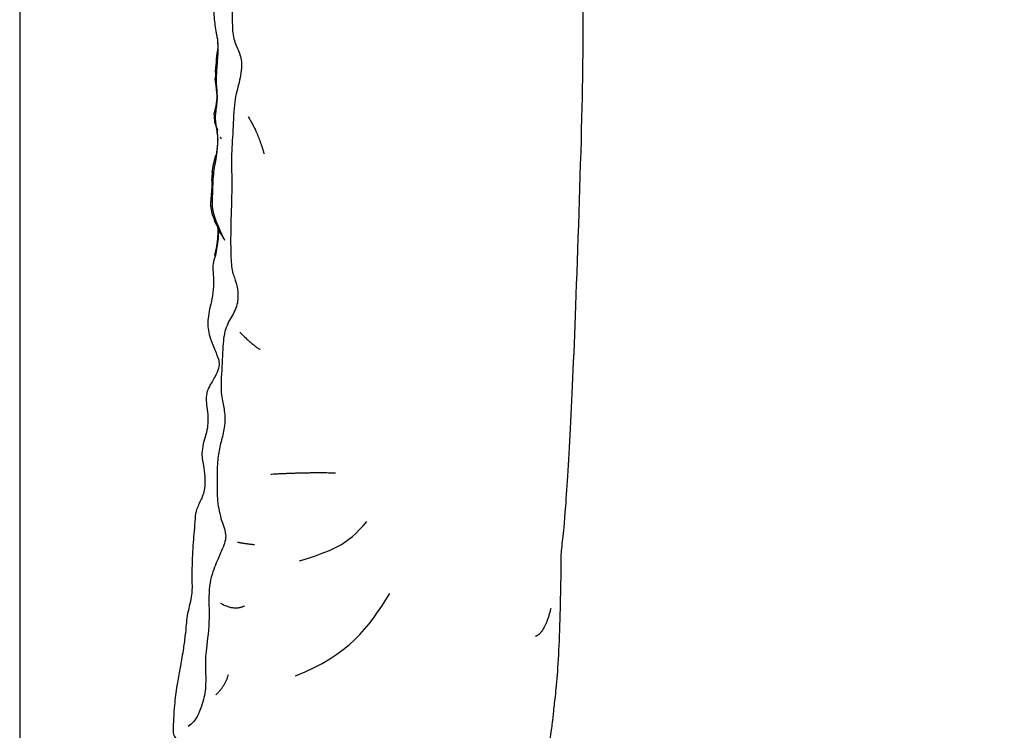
# Model space of a CAD drawing. Header units: millimetres. Extents: x -31695 to -21031, y -2517 to 7253.
# Tile 26 of 77: x -31695 to -30997, y 4630 to 5134. Entities that reach past the tile are written whole.
import ezdxf

# ---------------------------------------------------------------- set-up
doc = ezdxf.new("R2010")
doc.units = ezdxf.units.MM
doc.layers.add('2d', color=7, linetype='Continuous', true_color=0x000000)
doc.layers.add('layout', color=7, linetype='Continuous', true_color=0x717171)

msp = doc.modelspace()

# ---------------------------------------------------------------- linework, layer by layer
at = {"layer": '2d', "linetype": 'Continuous', "lineweight": -3}
for points, degree in [([(-31405.3, 5200.57), (-31420.64, 5202.05), (-31431.69, 5206.24), (-31445.51, 5205.82), (-31457.88, 5205.55), (-31464.01, 5205.62), (-31466.64, 5208.02), (-31491.33, 5209.58), (-31503.47, 5210.27), (-31519.49, 5211.14), (-31545, 5210.02), (-31554.3, 5206.72), (-31560.41, 5201.94), (-31561.86, 5195.23), (-31561.37, 5183.28), (-31559.28, 5161.38), (-31557.31, 5141.91), (-31556.68, 5130.14), (-31554.21, 5119.86), (-31554.22, 5110.08), (-31555.38, 5098.69), (-31555.68, 5088.66), (-31554.31, 5078.3), (-31556.34, 5067.58), (-31556.17, 5060.22), (-31553.98, 5051.18), (-31555.4, 5036.8), (-31557.83, 5025.11), (-31558.14, 5010.16), (-31558.83, 5002.48), (-31557.35, 4993.99), (-31549.57, 4977.92)], 3), ([(-31549.2, 5203.83), (-31551.14, 5199.81), (-31548.21, 5194.24), (-31545.26, 5183.12), (-31544.54, 5165.88), (-31544.08, 5134.6), (-31543.93, 5121.39), (-31539.73, 5113.04), (-31536.51, 5104), (-31539, 5089.27), (-31542.9, 5077.87), (-31543.42, 5055.35), (-31545.07, 5036.86), (-31544.07, 5016.84), (-31545.29, 4987.79), (-31545.27, 4970.83), (-31544.83, 4956.79), (-31541.75, 4949.56), (-31539.79, 4941.35), (-31540.19, 4930.79), (-31546.32, 4921.06), (-31550.63, 4911.2), (-31550.89, 4894.1), (-31552.67, 4871.44), (-31550.57, 4861.29), (-31548.74, 4852.11), (-31550.26, 4840.57), (-31553.18, 4831.26), (-31554.84, 4820.7), (-31554.82, 4807.21), (-31555.08, 4792.9), (-31551.85, 4778.02), (-31547.24, 4767.86), (-31551.69, 4757.44), (-31556.69, 4746.19), (-31561.56, 4731.87), (-31559.71, 4706.29), (-31563.31, 4684.05), (-31563.16, 4674.18), (-31562.58, 4658.47), (-31565.49, 4648.05), (-31569.39, 4636.93), (-31575.38, 4632.63)], 3), ([(-31380.98, 4605.6), (-31380.05, 4605.22), (-31375.73, 4603.68), (-31371.48, 4602.42), (-31366.98, 4601.82), (-31363.76, 4601.49), (-31357.99, 4601.18), (-31354.36, 4601.05), (-31349.43, 4600.88), (-31342.99, 4600.66), (-31339.49, 4600.63), (-31333.29, 4601.44), (-31330.49, 4602.12), (-31326.27, 4603.88), (-31324.97, 4604.73), (-31321.67, 4607.38), (-31320.66, 4608.46), (-31319.63, 4612.93), (-31319.37, 4615.06), (-31319.42, 4619.81), (-31318.79, 4622.79), (-31317.42, 4630.94), (-31317.04, 4634.76), (-31316.19, 4643.28), (-31314.77, 4654.54), (-31313.01, 4673.51), (-31311.72, 4699.37), (-31311.05, 4733.85), (-31310.58, 4745.42), (-31311.2, 4752.6), (-31309.63, 4765.27), (-31307.96, 4781.17), (-31303.88, 4844.48), (-31300.12, 4935.25), (-31294.76, 5095.19), (-31295.47, 5158.77), (-31296.11, 5170.91), (-31296.07, 5176.44), (-31296.07, 5179.48), (-31296.35, 5182.99)], 3), ([(-31556.27, 5091.36), (-31556.13, 5092.52), (-31556, 5093.68)], 2), ([(-31556.27, 5091.36), (-31555.87, 5088.36), (-31555.46, 5085.37)], 2), ([(-31532.92, 5065.7), (-31525.99, 5054.86), (-31521.52, 5039.1)], 2), ([(-31552.43, 5050.88), (-31552.43, 5050.98), (-31552.43, 5051.07)], 2), ([(-31551.95, 5049.92), (-31552.19, 5050.49), (-31552.43, 5051.07)], 2), ([(-31558.54, 5020.3), (-31558.51, 5017.28), (-31558.47, 5014.26)], 2), ([(-31559.45, 5002.12), (-31558.92, 4999.11), (-31558.4, 4996.1)], 2), ([(-31558.4, 4996.1), (-31557.1, 4993.21), (-31555.81, 4990.32)], 2), ([(-31553.82, 4987.07), (-31553.84, 4981.49), (-31555.01, 4971.1), (-31556.62, 4964.71), (-31558.34, 4960.39), (-31557.48, 4953.37), (-31557.08, 4945.61), (-31558.37, 4935.68), (-31560.31, 4929.23), (-31561.35, 4921.67), (-31561.57, 4918.32), (-31560.97, 4912.32), (-31559.25, 4906.78), (-31554.67, 4895.77), (-31553.24, 4891.56), (-31553.6, 4887.1), (-31555.84, 4881.47), (-31561.03, 4873.25), (-31562.04, 4870.25), (-31562.91, 4865.42), (-31562.1, 4859.65), (-31561.19, 4852.29), (-31561.41, 4846.4), (-31562.55, 4839.82), (-31564.83, 4833.38), (-31565.88, 4826.33), (-31565.33, 4821.6), (-31564.2, 4816.79), (-31563.18, 4807.34), (-31564.05, 4799.59), (-31564.8, 4796.76), (-31569.35, 4787.44), (-31570.38, 4782.93), (-31570.94, 4773.42), (-31571.69, 4765.24), (-31572.26, 4757.54), (-31572.78, 4744.65), (-31572.73, 4735.6), (-31572.55, 4729.53), (-31573, 4725.11), (-31574.52, 4717.96), (-31576.36, 4711.24), (-31576.7, 4704.92), (-31577.51, 4697.63), (-31578.99, 4685.92), (-31580.11, 4680.5), (-31581.58, 4671.16), (-31583.77, 4659.26), (-31584.51, 4653.71), (-31585.3, 4646.09), (-31585.9, 4635.54), (-31586.29, 4628.79), (-31585.42, 4625.76), (-31582.47, 4622.12), (-31578.7, 4619.93), (-31575.48, 4618.65), (-31567.88, 4617.03), (-31554.64, 4615.53), (-31538.82, 4614.62), (-31512.73, 4614.3), (-31500.36, 4614.73), (-31483.38, 4615.98), (-31473.31, 4617.42), (-31470.35, 4617.91)], 3), ([(-31556.08, 4990.25), (-31556.46, 4991.44), (-31556.85, 4992.63)], 2), ([(-31554.17, 4986.68), (-31553.82, 4986.04), (-31553.47, 4985.39)], 2), ([(-31553.48, 4984.94), (-31553.47, 4985.12), (-31553.45, 4985.29)], 2), ([(-31551.72, 4982.65), (-31551.75, 4982.25), (-31551.77, 4981.86)], 2), ([(-31551.19, 4981.23), (-31551.46, 4981.94), (-31551.72, 4982.64)], 2), ([(-31549.99, 4978.79), (-31550.38, 4979.45), (-31550.76, 4980.11)], 2), ([(-31538.65, 4912.62), (-31530.73, 4904.24), (-31524.31, 4900.29)], 2), ([(-31516.83, 4811.84), (-31492.14, 4813.28), (-31470.9, 4812.76)], 2), ([(-31496.5, 4750.28), (-31474.29, 4757.14), (-31462.44, 4761.07), (-31448.63, 4778.28)], 3), ([(-31540.4, 4763.64), (-31535.94, 4762.59), (-31528.33, 4761.8)], 2), ([(-31499.36, 4668.57), (-31460.86, 4683.78), (-31448.04, 4702.47), (-31432.27, 4727.06)], 3), ([(-31552.54, 4720.3), (-31542.76, 4714.57), (-31535.32, 4718.38)], 2), ([(-31318.21, 4716.5), (-31322.19, 4699.76), (-31328.98, 4696.58)], 2), ([(-31555.86, 4655.05), (-31549.06, 4661.18), (-31546.74, 4669.66)], 2)]:
    msp.add_open_spline(points, degree=degree, dxfattribs=at)
for points, knots in [([(-31556.06, 5097.04), (-31555.76, 5100.02), (-31555.46, 5103.01), (-31555.42, 5102.84), (-31555.38, 5102.68), (-31555.23, 5105.62), (-31555.08, 5108.57), (-31554.59, 5111.46), (-31554.1, 5114.36), (-31554.22, 5117.25), (-31554.35, 5120.15), (-31554.91, 5123), (-31555.47, 5125.85)], [-1, -1, -1, 0, 0, 1, 1, 2, 2, 3, 3, 4, 4, 5, 5, 5]), ([(-31556.05, 5097.05), (-31556.06, 5097.05), (-31556.06, 5097.04), (-31556.03, 5095.36), (-31556, 5093.68)], [1.9733367, 1.9733367, 1.9733367, 2, 2, 2.5639095, 2.5639095, 2.5639095]), ([(-31554.86, 5078.43), (-31555.27, 5075.91), (-31555.69, 5073.39), (-31555.56, 5073.49), (-31555.44, 5073.58), (-31555.08, 5076.58), (-31554.72, 5079.59), (-31555.03, 5082.58), (-31555.34, 5085.58), (-31555.4, 5085.48), (-31555.46, 5085.37), (-31555.09, 5082.46), (-31554.72, 5079.56)], [-2.840574, -2.840574, -2.840574, -2, -2, -1, -1, 0, 0, 1, 1, 2, 2, 2.971844, 2.971844, 2.971844]), ([(-31555.69, 5073.39), (-31556.39, 5070.41), (-31557.09, 5067.43), (-31556.85, 5064.42), (-31556.61, 5061.41)], [0, 0, 0, 1, 1, 2, 2, 2]), ([(-31556.6, 5061.42), (-31556.6, 5061.41), (-31556.61, 5061.41), (-31555.51, 5058.54), (-31554.42, 5055.67)], [3.931674, 3.931674, 3.931674, 4, 4, 4.987735, 4.987735, 4.987735]), ([(-31557.21, 5032.18), (-31556.54, 5035.03), (-31555.87, 5037.89), (-31555.63, 5037.79), (-31555.39, 5037.68), (-31554.98, 5040.6), (-31554.58, 5043.53), (-31554.38, 5046.46), (-31554.18, 5049.39), (-31554.43, 5052.33), (-31554.67, 5055.28)], [1.033917, 1.033917, 1.033917, 2, 2, 3, 3, 4, 4, 5, 5, 6, 6, 6]), ([(-31558.31, 5026.16), (-31557.81, 5029.18), (-31557.3, 5032.2), (-31557.28, 5032.09), (-31557.26, 5031.97)], [-1, -1, -1, 0, 0, 1, 1, 1]), ([(-31558.54, 5020.3), (-31558.31, 5023.31), (-31558.07, 5026.32), (-31558.19, 5026.24), (-31558.31, 5026.16), (-31558.32, 5024.55), (-31558.34, 5022.93)], [0, 0, 0, 1, 1, 2, 2, 2.534562, 2.534562, 2.534562]), ([(-31559.45, 5002.12), (-31559.2, 5005.16), (-31558.95, 5008.19), (-31558.71, 5011.22), (-31558.47, 5014.26), (-31558.4, 5014.19), (-31558.33, 5014.12), (-31558.64, 5011.15), (-31558.95, 5008.19)], [-1, -1, -1, 0, 0, 1, 1, 2, 2, 2.986015, 2.986015, 2.986015]), ([(-31554.2, 4986.69), (-31554.22, 4985.6), (-31554.24, 4984.51), (-31554.42, 4981.55), (-31554.61, 4978.59), (-31554.99, 4975.66), (-31555.38, 4972.73), (-31556.04, 4969.83), (-31556.71, 4966.92)], [0.629891, 0.629891, 0.629891, 1, 1, 2, 2, 3, 3, 4, 4, 4]), ([(-31555.76, 4990.27), (-31555.92, 4990.26), (-31556.08, 4990.25), (-31555.17, 4988.55), (-31554.26, 4986.85)], [1.231953, 1.231953, 1.231953, 2, 2, 2.594466, 2.594466, 2.594466]), ([(-31551.08, 4980.66), (-31552.18, 4982.56), (-31553.28, 4984.46), (-31553.78, 4985.68), (-31554.28, 4986.89)], [-0.670521, -0.670521, -0.670521, 0, 0, 0.417764, 0.417764, 0.417764]), ([(-31550.77, 4980.11), (-31550.44, 4979.46), (-31550.11, 4978.8), (-31550.09, 4978.8), (-31550.07, 4978.8)], [3.7718719, 3.7718719, 3.7718719, 4, 4, 4.2680761, 4.2680761, 4.2680761])]:
    msp.add_open_spline(points, degree=2, knots=knots, dxfattribs=at)
at = {"layer": 'layout', "linetype": 'Continuous'}
msp.add_lwpolyline([(-31694.86, 3674.87), (-21030.99, 3674.87), (-21030.99, 7252.66), (-31694.86, 7252.66)], close=True, dxfattribs=at)

doc.saveas('drawing.dxf')
